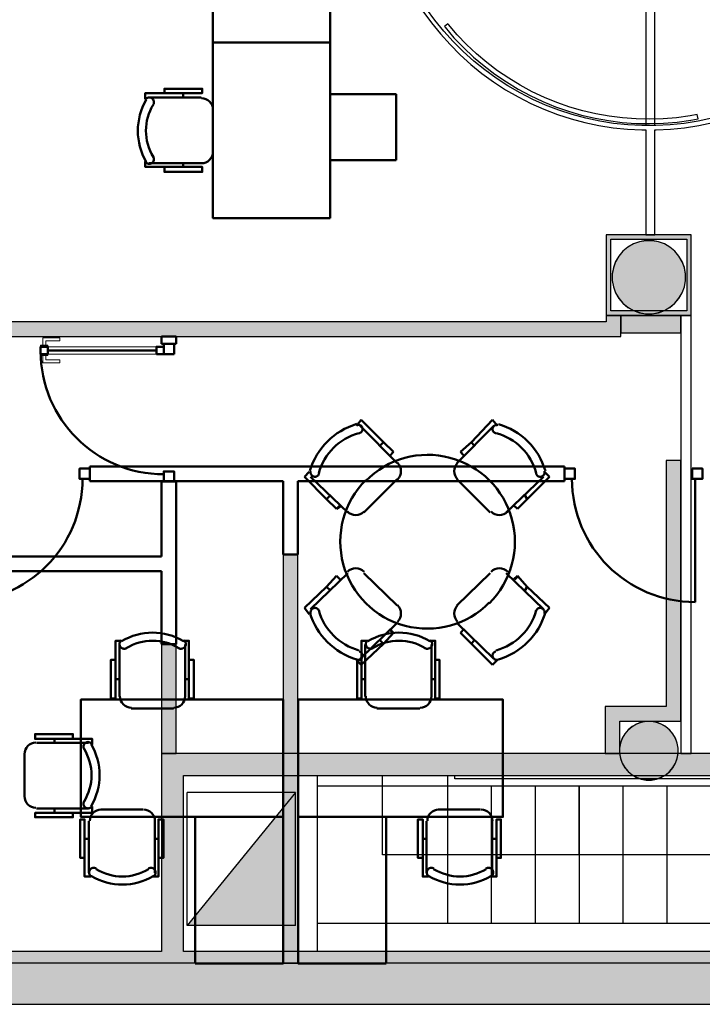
# Model space of a CAD drawing. Header units: metres. Extents: x -1 to 482, y -6 to 64.
# Tile 24 of 33: x 416.7 to 421.36, y 12.84 to 19.56. Entities that reach past the tile are written whole.
import ezdxf

# ---------------------------------------------------------------- set-up
doc = ezdxf.new("R2010")
doc.units = ezdxf.units.M
doc.linetypes.add('CONTINUA', pattern=[0])
for name, color, linetype, lineweight in [('3D P1 MURS EXISTENTS', 7, 'CONTINUA', 25), ('3D P1 MURS NOUS', 7, 'CONTINUA', 25), ('3D P1 PILAR', 7, 'CONTINUA', 25), ('3D PB MURS', 7, 'CONTINUA', 25), ('3D PB MURS NOUS', 7, 'CONTINUA', 25), ('3D PB PILAR', 7, 'CONTINUA', 25), ('P1 MOBLES', 7, 'CONTINUA', 25), ('PB ESCALES 2D', 7, 'CONTINUA', 25), ('PB MOBLES', 7, 'CONTINUA', 25)]:
    doc.layers.add(name, color=color, linetype=linetype, lineweight=lineweight)

# ---------------------------------------------------------------- blocks, each defined once
blk = doc.blocks.new('_CLOSEDFILLED')
at = {"color": 0, "linetype": 'ByBlock', "lineweight": -2}
blk.add_solid([(-1, 0), (0, 0), (-1, 0)], dxfattribs=at)
blk = doc.blocks.new('OBJETO_COMPLEJO_19')
at = {"layer": 'P1 MOBLES', "color": 202, "linetype": 'CONTINUA', "lineweight": 50, "transparency": 33554687}
for p, q in [((419.056, 14.9397), (419.056, 15.2953)), ((419.509, 15.2953), (419.509, 14.9397)), ((419.0306, 15.0583), (419.056, 15.0583)), ((419.5344, 15.0583), (419.509, 15.0583)), ((419.4286, 14.8593), (419.1365, 14.8593)), ((419.5556, 14.1693), (419.8434, 14.1693)), ((419.4751, 13.7375), (419.4751, 14.0889)), ((419.9238, 14.0889), (419.9238, 13.7375)), ((419.4497, 13.9703), (419.4751, 13.9703)), ((419.9535, 13.9703), (419.9238, 13.9703))]:
    blk.add_line(p, q, dxfattribs=at)
for points in [[(419.0306, 15.1895), (419.001, 15.1895), (419.001, 14.927), (419.0306, 14.927), (419.0306, 15.3207), (419.073, 15.3207)], [(419.0743, 15.3238), (419.0694, 15.3197), (419.0655, 15.3149), (419.0627, 15.3095), (419.0609, 15.3037), (419.0603, 15.2977), (419.0608, 15.2916), (419.0625, 15.2857), (419.0655, 15.28), (419.0695, 15.2751), (419.0743, 15.2711), (419.0796, 15.2682), (419.0854, 15.2664), (419.0914, 15.2657), (419.0975, 15.2661), (419.1035, 15.2678), (419.1092, 15.2707)], [(419.4643, 15.2707), (419.47, 15.2678), (419.476, 15.2661), (419.4821, 15.2657), (419.4881, 15.2664), (419.4939, 15.2682), (419.4992, 15.2711), (419.504, 15.2751), (419.508, 15.28), (419.511, 15.2857), (419.5127, 15.2916), (419.5132, 15.2977), (419.5126, 15.3037), (419.5108, 15.3095), (419.508, 15.3149), (419.5041, 15.3197), (419.4992, 15.3238)], [(419.5344, 15.1895), (419.564, 15.1895), (419.564, 14.927), (419.5344, 14.927), (419.5344, 15.3207), (419.4963, 15.3207)], [(419.0603, 14.9418), (419.0619, 14.9261), (419.0664, 14.9114), (419.0736, 14.8981), (419.0832, 14.8865), (419.0948, 14.8769), (419.1081, 14.8697), (419.1228, 14.8651), (419.1386, 14.8635)], [(419.4307, 14.8635), (419.4465, 14.8651), (419.4612, 14.8697), (419.4745, 14.8769), (419.4861, 14.8865), (419.4956, 14.8981), (419.5028, 14.9114), (419.5074, 14.9261), (419.509, 14.9418)], [(419.5589, 14.1697), (419.5432, 14.1681), (419.5285, 14.1635), (419.5152, 14.1563), (419.5036, 14.1467), (419.494, 14.1351), (419.4868, 14.1218), (419.4822, 14.1071), (419.4806, 14.0913)], [(419.9251, 14.0913), (419.9235, 14.1071), (419.919, 14.1218), (419.9117, 14.1351), (419.9022, 14.1467), (419.8906, 14.1563), (419.8773, 14.1635), (419.8626, 14.1681), (419.8468, 14.1697)], [(419.4497, 13.8391), (419.4159, 13.8391), (419.4159, 14.1016), (419.4497, 14.1016), (419.4497, 13.7121), (419.4878, 13.7121)], [(419.9535, 13.8391), (419.9831, 13.8391), (419.9831, 14.1016), (419.9535, 14.1016), (419.9535, 13.7121), (419.9111, 13.7121)], [(419.5253, 13.7667), (419.5196, 13.7696), (419.5136, 13.7713), (419.5075, 13.7717), (419.5015, 13.771), (419.4957, 13.7692), (419.4904, 13.7663), (419.4856, 13.7623), (419.4816, 13.7574), (419.4786, 13.7517), (419.4769, 13.7458), (419.4764, 13.7397), (419.477, 13.7337), (419.4788, 13.7279), (419.4816, 13.7225), (419.4855, 13.7177), (419.4905, 13.7136)], [(419.9153, 13.7136), (419.9202, 13.7177), (419.9241, 13.7225), (419.927, 13.7279), (419.9287, 13.7337), (419.9294, 13.7397), (419.9288, 13.7458), (419.9271, 13.7517), (419.9242, 13.7574), (419.9201, 13.7623), (419.9154, 13.7663), (419.91, 13.7692), (419.9042, 13.771), (419.8982, 13.7717), (419.8921, 13.7713), (419.8862, 13.7696), (419.8805, 13.7667)]]:
    blk.add_lwpolyline(points, dxfattribs=at)
for points in [[(418.5989, 14.1185), (419.9967, 14.1185), (419.9967, 14.9186), (418.5989, 14.9186), (418.5989, 14.1185)], [(419.2, 13.1195), (418.5989, 13.1195), (418.5989, 14.1185), (419.2, 14.1185), (419.2, 13.1195)]]:
    blk.add_lwpolyline(points, close=True, dxfattribs=at)
for centre, radius, start, end in [((419.2868, 14.9591), 0.4167, 59.57412, 120.44483), ((419.2868, 14.9802), 0.3405, 58.25817, 121.76464), ((419.7028, 14.0741), 0.4167, 239.57365, 300.44552), ((419.7028, 14.053), 0.3405, 238.25814, 301.76508)]:
    blk.add_arc(centre, radius, start, end, dxfattribs=at)

msp = doc.modelspace()

# ---------------------------------------------------------------- hatches: boundary and pattern name
at = {"layer": '3D P1 MURS EXISTENTS', "linetype": 'CONTINUA', "lineweight": 18, "true_color": 0xa0a0a0, "transparency": 33554687}
msp.add_hatch(color=253, dxfattribs=at).paths.add_polyline_path([(398.2417, 12.8406), (423.6575, 12.8406), (423.7155, 13.1206), (398.2972, 13.1206)])
at = {"layer": '3D P1 MURS NOUS', "linetype": 'CONTINUA', "lineweight": 18, "true_color": 0x006e00, "transparency": 33554687}
msp.add_hatch(color=96, dxfattribs=at).paths.add_polyline_path([(418.4973, 15.9095), (418.4973, 13.1206), (418.5973, 13.1206), (418.5973, 15.9095)])
at = {"layer": '3D P1 PILAR', "linetype": 'CONTINUA', "lineweight": 18, "transparency": 33554687}
for points in [[(421.0138, 18.0491), (420.9701, 18.0491), (420.9271, 18.0416), (420.8861, 18.0266), (420.8482, 18.0048), (420.8148, 17.9767), (420.7867, 17.9432), (420.7648, 17.9054), (420.7499, 17.8643), (420.7423, 17.8213), (420.7423, 17.7776), (420.7499, 17.7346), (420.7648, 17.6935), (420.7867, 17.6557), (420.8148, 17.6222), (420.8482, 17.5942), (420.8861, 17.5723), (420.9271, 17.5574), (420.9701, 17.5498), (421.0138, 17.5498), (421.0569, 17.5574), (421.0979, 17.5723), (421.1357, 17.5942), (421.1692, 17.6222), (421.1973, 17.6557), (421.2191, 17.6935), (421.2341, 17.7346), (421.2417, 17.7776), (421.2417, 17.8213), (421.2341, 17.8643), (421.2191, 17.9054), (421.1973, 17.9432), (421.1692, 17.9767), (421.1357, 18.0048), (421.0979, 18.0266), (421.0569, 18.0416)], [(421.0095, 14.7692), (420.9745, 14.7692), (420.9401, 14.7631), (420.9072, 14.7512), (420.877, 14.7337), (420.8502, 14.7112), (420.8277, 14.6845), (420.8103, 14.6542), (420.7983, 14.6214), (420.7922, 14.5869), (420.7922, 14.552), (420.7983, 14.5176), (420.8103, 14.4847), (420.8277, 14.4545), (420.8502, 14.4277), (420.877, 14.4052), (420.9072, 14.3877), (420.9401, 14.3758), (420.9745, 14.3697), (421.0095, 14.3697), (421.0439, 14.3758), (421.0767, 14.3877), (421.107, 14.4052), (421.1338, 14.4277), (421.1562, 14.4545), (421.1737, 14.4847), (421.1857, 14.5176), (421.1917, 14.552), (421.1917, 14.5869), (421.1857, 14.6214), (421.1737, 14.6542), (421.1562, 14.6845), (421.1338, 14.7112), (421.107, 14.7337), (421.0767, 14.7512), (421.0439, 14.7631)]]:
    msp.add_hatch(color=9, dxfattribs=at).paths.add_polyline_path(points)
at = {"layer": '3D PB MURS', "linetype": 'CONTINUA', "lineweight": 18, "true_color": 0xababab, "transparency": 33554687}
for points in [[(420.7016, 18.0897), (420.7016, 17.5397), (420.7316, 17.5397), (420.7316, 18.0897)], [(420.9716, 18.0897), (420.7316, 18.0897), (420.7316, 18.0597), (421.251, 18.0597), (421.251, 18.0897), (421.0316, 18.0897), (421.0316, 18.0897), (420.9716, 18.0897)], [(421.281, 17.5397), (421.281, 18.0897), (421.251, 18.0897), (421.251, 17.5697), (421.2514, 17.5697), (421.2514, 17.5397)], [(420.7316, 17.5397), (421.2514, 17.5397), (421.2514, 17.5697), (420.7316, 17.5697)]]:
    msp.add_hatch(color=253, dxfattribs=at).paths.add_polyline_path(points)
at = {"layer": '3D PB MURS', "linetype": 'CONTINUA', "lineweight": 18, "true_color": 0xa0a0a0, "transparency": 33554687}
for points in [[(417.8171, 13.2006), (417.8171, 14.5505), (417.6671, 14.5505), (417.6671, 13.2006)], [(417.8171, 14.4006), (422.7116, 14.4006), (422.7116, 14.5506), (417.8171, 14.5506)], [(400.7564, 12.8406), (423.6575, 12.8406), (423.7321, 13.2006), (400.7564, 13.2006)]]:
    msp.add_hatch(color=253, dxfattribs=at).paths.add_polyline_path(points)
at = {"layer": '3D PB MURS NOUS', "linetype": 'CONTINUA', "lineweight": 18, "true_color": 0xff3838, "transparency": 33554687}
for points in [[(420.8016, 17.3957), (420.8016, 17.5397), (420.7016, 17.5397), (420.7016, 17.3957)], [(420.7016, 17.4957), (412.2784, 17.4957), (412.2784, 17.3957), (420.7016, 17.3957)]]:
    msp.add_hatch(color=20, dxfattribs=at).paths.add_polyline_path(points)
at = {"layer": '3D PB MURS NOUS', "linetype": 'CONTINUA', "lineweight": 18, "transparency": 33554687}
for points in [[(421.211, 17.5397), (420.8016, 17.5397), (420.8016, 17.4197), (421.211, 17.4197)], [(421.211, 14.8708), (421.211, 16.5508), (421.111, 16.5508), (421.111, 14.8708)], [(421.211, 14.8708), (420.6936, 14.8708), (420.6936, 14.7708), (421.211, 14.7708)], [(420.7936, 14.5506), (420.7936, 14.7708), (420.6936, 14.7708), (420.6936, 14.5506)]]:
    msp.add_hatch(color=40, dxfattribs=at).paths.add_polyline_path(points)
at = {"layer": '3D PB MURS NOUS', "linetype": 'CONTINUA', "lineweight": 18, "true_color": 0x006e00, "transparency": 33554687}
msp.add_hatch(color=96, dxfattribs=at).paths.add_polyline_path([(417.7671, 14.5505), (417.7673, 15.2964), (417.6673, 15.2963), (417.6671, 14.5505)])
at = {"layer": '3D PB PILAR', "linetype": 'CONTINUA', "lineweight": 18, "transparency": 33554687}
for points in [[(421.0136, 18.05), (420.9699, 18.05), (420.9269, 18.0424), (420.8859, 18.0274), (420.848, 18.0056), (420.8146, 17.9775), (420.7865, 17.944), (420.7646, 17.9062), (420.7497, 17.8652), (420.7421, 17.8221), (420.7421, 17.7784), (420.7497, 17.7354), (420.7646, 17.6944), (420.7865, 17.6565), (420.8146, 17.6231), (420.848, 17.595), (420.8859, 17.5731), (420.9269, 17.5582), (420.9699, 17.5506), (421.0136, 17.5506), (421.0566, 17.5582), (421.0977, 17.5731), (421.1355, 17.595), (421.169, 17.6231), (421.1971, 17.6565), (421.2189, 17.6944), (421.2339, 17.7354), (421.2415, 17.7784), (421.2415, 17.8221), (421.2339, 17.8652), (421.2189, 17.9062), (421.1971, 17.944), (421.169, 17.9775), (421.1355, 18.0056), (421.0977, 18.0274), (421.0566, 18.0424)], [(421.0093, 14.7704), (420.9743, 14.7704), (420.9399, 14.7643), (420.907, 14.7523), (420.8768, 14.7349), (420.85, 14.7124), (420.8275, 14.6856), (420.8101, 14.6553), (420.7981, 14.6225), (420.792, 14.5881), (420.792, 14.5531), (420.7981, 14.5187), (420.8101, 14.4859), (420.8275, 14.4556), (420.85, 14.4288), (420.8768, 14.4064), (420.907, 14.3889), (420.9399, 14.3769), (420.9743, 14.3709), (421.0093, 14.3709), (421.0437, 14.3769), (421.0765, 14.3889), (421.1068, 14.4064), (421.1336, 14.4288), (421.156, 14.4556), (421.1735, 14.4859), (421.1855, 14.5187), (421.1915, 14.5531), (421.1915, 14.5881), (421.1855, 14.6225), (421.1735, 14.6553), (421.156, 14.6856), (421.1336, 14.7124), (421.1068, 14.7349), (421.0765, 14.7523), (421.0437, 14.7643)]]:
    msp.add_hatch(color=9, dxfattribs=at).paths.add_polyline_path(points)
at = {"layer": 'PB ESCALES 2D', "linetype": 'CONTINUA', "lineweight": 13, "transparency": 33554687}
msp.add_hatch(color=9, dxfattribs=at).paths.add_polyline_path([(418.5806, 13.3786), (418.5806, 14.2855), (417.8417, 13.3786)])

# ---------------------------------------------------------------- linework, layer by layer
at = {"layer": '3D P1 MURS EXISTENTS', "color": 7, "linetype": 'CONTINUA', "lineweight": 25, "transparency": 33554687}
for p, q in [((423.7155, 13.1206), (398.2972, 13.1206)), ((398.2417, 12.8406), (423.6575, 12.8406))]:
    msp.add_line(p, q, dxfattribs=at)
at = {"layer": '3D P1 MURS NOUS', "color": 4, "linetype": 'CONTINUA', "lineweight": 50, "transparency": 33554687}
for p, q in [((417.1781, 16.4095), (417.1781, 16.5095)), ((420.417, 16.5095), (417.1781, 16.5095)), ((420.417, 16.5095), (420.417, 16.4095)), ((417.1781, 16.4095), (418.4973, 16.4095)), ((418.4973, 16.4095), (418.4973, 15.9095)), ((418.5973, 16.4095), (420.417, 16.4095)), ((418.5973, 15.9095), (418.5973, 16.4095)), ((421.307, 16.4245), (421.307, 15.5845)), ((418.4973, 15.9095), (418.5973, 15.9095))]:
    msp.add_line(p, q, dxfattribs=at)
at = {"layer": '3D P1 MURS NOUS', "color": 7, "linetype": 'CONTINUA', "lineweight": 25, "transparency": 33554687}
for p, q in [((418.4973, 15.9095), (418.4973, 13.1206)), ((418.5973, 15.9095), (418.4973, 15.9095)), ((418.5973, 13.1206), (418.5973, 15.9095)), ((418.4973, 13.1206), (418.5973, 13.1206))]:
    msp.add_line(p, q, dxfattribs=at)
at = {"layer": '3D P1 MURS NOUS', "color": 4, "linetype": 'CONTINUA', "lineweight": 50, "transparency": 33554687}
for points in [[(417.1781, 16.4945), (417.1081, 16.4945), (417.1081, 16.4245), (417.1781, 16.4245), (417.1781, 16.4945)], [(420.417, 16.4945), (420.487, 16.4945), (420.487, 16.4245), (420.417, 16.4245), (420.417, 16.4945)], [(421.287, 16.4945), (421.357, 16.4945), (421.357, 16.4245), (421.287, 16.4245), (421.287, 16.4945)]]:
    msp.add_lwpolyline(points, close=True, dxfattribs=at)
for centre, start, end in [((416.2881, 16.4245), 270, 0), ((421.307, 16.4245), 180, 270)]:
    msp.add_arc(centre, 0.84, start, end, dxfattribs=at)
at = {"layer": '3D P1 PILAR', "color": 7, "linetype": 'CONTINUA', "lineweight": 25, "transparency": 33554687}
for p, q in [((420.8482, 18.0048), (420.8148, 17.9767)), ((420.8861, 18.0266), (420.8482, 18.0048)), ((420.9271, 18.0416), (420.8861, 18.0266)), ((420.9701, 18.0491), (420.9271, 18.0416)), ((421.0138, 18.0491), (420.9701, 18.0491)), ((421.0569, 18.0416), (421.0138, 18.0491)), ((421.0979, 18.0266), (421.0569, 18.0416)), ((421.1357, 18.0048), (421.0979, 18.0266)), ((421.1692, 17.9767), (421.1357, 18.0048)), ((420.7867, 17.9432), (420.7648, 17.9054)), ((420.8148, 17.9767), (420.7867, 17.9432)), ((421.1973, 17.9432), (421.1692, 17.9767)), ((421.2191, 17.9054), (421.1973, 17.9432)), ((420.7499, 17.8643), (420.7423, 17.8213)), ((420.7648, 17.9054), (420.7499, 17.8643)), ((421.2341, 17.8643), (421.2191, 17.9054)), ((421.2417, 17.8213), (421.2341, 17.8643)), ((420.7423, 17.8213), (420.7423, 17.7776)), ((421.2417, 17.7776), (421.2417, 17.8213)), ((420.7423, 17.7776), (420.7499, 17.7346)), ((420.7499, 17.7346), (420.7648, 17.6935)), ((421.2191, 17.6935), (421.2341, 17.7346)), ((421.2341, 17.7346), (421.2417, 17.7776)), ((420.7648, 17.6935), (420.7867, 17.6557)), ((421.1973, 17.6557), (421.2191, 17.6935)), ((420.7867, 17.6557), (420.8148, 17.6222)), ((420.8148, 17.6222), (420.8482, 17.5942)), ((421.1357, 17.5942), (421.1692, 17.6222)), ((421.1692, 17.6222), (421.1973, 17.6557)), ((420.8482, 17.5942), (420.8861, 17.5723)), ((420.8861, 17.5723), (420.9271, 17.5574)), ((420.9271, 17.5574), (420.9701, 17.5498)), ((420.9701, 17.5498), (421.0138, 17.5498)), ((421.0138, 17.5498), (421.0569, 17.5574)), ((421.0569, 17.5574), (421.0979, 17.5723)), ((421.0979, 17.5723), (421.1357, 17.5942)), ((420.8502, 14.7112), (420.8277, 14.6845)), ((420.877, 14.7337), (420.8502, 14.7112)), ((420.9072, 14.7512), (420.877, 14.7337)), ((420.9401, 14.7631), (420.9072, 14.7512)), ((420.9745, 14.7692), (420.9401, 14.7631)), ((421.0095, 14.7692), (420.9745, 14.7692)), ((421.0439, 14.7631), (421.0095, 14.7692)), ((421.0767, 14.7512), (421.0439, 14.7631)), ((421.107, 14.7337), (421.0767, 14.7512)), ((421.1338, 14.7112), (421.107, 14.7337)), ((421.1562, 14.6845), (421.1338, 14.7112)), ((420.8103, 14.6542), (420.7983, 14.6214)), ((420.8277, 14.6845), (420.8103, 14.6542)), ((421.1737, 14.6542), (421.1562, 14.6845)), ((421.1857, 14.6214), (421.1737, 14.6542)), ((420.7983, 14.6214), (420.7922, 14.5869)), ((420.7922, 14.5869), (420.7922, 14.552)), ((421.1917, 14.5869), (421.1857, 14.6214)), ((421.1917, 14.552), (421.1917, 14.5869)), ((420.7922, 14.552), (420.7983, 14.5176)), ((420.7983, 14.5176), (420.8103, 14.4847)), ((421.1737, 14.4847), (421.1857, 14.5176)), ((421.1857, 14.5176), (421.1917, 14.552)), ((420.8103, 14.4847), (420.8277, 14.4545)), ((420.8277, 14.4545), (420.8502, 14.4277)), ((421.1338, 14.4277), (421.1562, 14.4545)), ((421.1562, 14.4545), (421.1737, 14.4847)), ((420.8502, 14.4277), (420.877, 14.4052)), ((420.877, 14.4052), (420.9072, 14.3877)), ((420.9072, 14.3877), (420.9401, 14.3758)), ((420.9401, 14.3758), (420.9745, 14.3697)), ((421.0095, 14.3697), (421.0439, 14.3758)), ((421.0439, 14.3758), (421.0767, 14.3877)), ((421.0767, 14.3877), (421.107, 14.4052)), ((421.107, 14.4052), (421.1338, 14.4277)), ((420.9745, 14.3697), (421.0095, 14.3697))]:
    msp.add_line(p, q, dxfattribs=at)
at = {"layer": '3D PB MURS', "color": 7, "linetype": 'CONTINUA', "lineweight": 25, "transparency": 33554687}
for p, q in [((420.9716, 22.4978), (420.9716, 18.8341)), ((421.0316, 18.8341), (421.0316, 22.4978)), ((419.4506, 19.6144), (419.5082, 19.5352)), ((419.532, 19.5534), (419.4754, 19.6314)), ((419.5926, 19.4786), (419.532, 19.5534)), ((419.5082, 19.5352), (419.5698, 19.4591)), ((419.6571, 19.407), (419.5926, 19.4786)), ((419.6206, 19.5283), (419.5973, 19.5094)), ((419.5973, 19.5094), (419.6011, 19.5045)), ((419.6011, 19.5045), (419.6624, 19.4335)), ((419.6243, 19.5235), (419.6206, 19.5283)), ((419.6846, 19.4537), (419.6243, 19.5235)), ((419.5698, 19.4591), (419.6353, 19.3863)), ((419.6624, 19.4335), (419.7274, 19.3657)), ((419.7485, 19.3871), (419.6846, 19.4537)), ((419.6353, 19.3863), (419.7046, 19.3171)), ((419.7252, 19.3388), (419.6571, 19.407)), ((419.7274, 19.3657), (419.7957, 19.3015)), ((419.8157, 19.3239), (419.7485, 19.3871)), ((419.7046, 19.3171), (419.7773, 19.2515)), ((419.7968, 19.2744), (419.7252, 19.3388)), ((419.7957, 19.3015), (419.8674, 19.241)), ((419.8862, 19.2644), (419.8157, 19.3239)), ((419.7773, 19.2515), (419.8534, 19.1899)), ((419.8717, 19.2137), (419.7968, 19.2744)), ((419.8674, 19.241), (419.9421, 19.1842)), ((419.9496, 19.1571), (419.8717, 19.2137)), ((419.9596, 19.2086), (419.8862, 19.2644)), ((420.0359, 19.1567), (419.9596, 19.2086)), ((419.8534, 19.1899), (419.9326, 19.1324)), ((419.9421, 19.1842), (420.0197, 19.1315)), ((420.0304, 19.1046), (419.9496, 19.1571)), ((420.1149, 19.109), (420.0359, 19.1567)), ((419.9326, 19.1324), (420.0147, 19.079)), ((420.0147, 19.079), (420.0995, 19.0301)), ((420.0197, 19.1315), (420.1, 19.0829)), ((420.1139, 19.0565), (420.0304, 19.1046)), ((420.1, 19.0829), (420.1827, 19.0386)), ((420.1961, 19.0654), (420.1149, 19.109)), ((420.0995, 19.0301), (420.1868, 18.9856)), ((420.1997, 19.0127), (420.1139, 19.0565)), ((420.1827, 19.0386), (420.2676, 18.9986)), ((420.2796, 19.0261), (420.1961, 19.0654)), ((420.2877, 18.9735), (420.1997, 19.0127)), ((420.365, 18.9912), (420.2796, 19.0261)), ((420.1868, 18.9856), (420.2762, 18.9458)), ((420.2676, 18.9986), (420.3544, 18.9632)), ((420.2762, 18.9458), (420.3676, 18.9107)), ((420.3777, 18.939), (420.2877, 18.9735)), ((420.3544, 18.9632), (420.443, 18.9323)), ((420.4521, 18.9609), (420.365, 18.9912)), ((420.4693, 18.9092), (420.3777, 18.939)), ((420.5407, 18.9351), (420.4521, 18.9609)), ((420.3676, 18.9107), (420.4608, 18.8805)), ((420.443, 18.9323), (420.5331, 18.9061)), ((420.4608, 18.8805), (420.5553, 18.8551)), ((420.5623, 18.8843), (420.4693, 18.9092)), ((420.5331, 18.9061), (420.6245, 18.8847)), ((420.6305, 18.9141), (420.5407, 18.9351)), ((420.6566, 18.8643), (420.5623, 18.8843)), ((420.6245, 18.8847), (420.7168, 18.8681)), ((420.7213, 18.8977), (420.6305, 18.9141)), ((420.8129, 18.8862), (420.7213, 18.8977)), ((420.9049, 18.8794), (420.8129, 18.8862)), ((420.9971, 18.8775), (420.9049, 18.8794)), ((421.0893, 18.8804), (420.9971, 18.8775)), ((421.1812, 18.8881), (421.0893, 18.8804)), ((421.2726, 18.9006), (421.1812, 18.8881)), ((421.322, 18.91), (421.2726, 18.9006)), ((421.2775, 18.871), (421.3277, 18.8806)), ((421.3277, 18.8806), (421.322, 18.91)), ((421.4215, 18.8843), (421.3273, 18.8643)), ((420.5553, 18.8551), (420.6511, 18.8348)), ((420.6511, 18.8348), (420.7478, 18.8195)), ((420.7517, 18.8492), (420.6566, 18.8643)), ((420.7168, 18.8681), (420.8099, 18.8563)), ((420.7478, 18.8195), (420.8452, 18.8092)), ((420.8475, 18.8391), (420.7517, 18.8492)), ((420.8099, 18.8563), (420.9034, 18.8494)), ((420.8452, 18.8092), (420.943, 18.8041)), ((420.9438, 18.8341), (420.8475, 18.8391)), ((420.9034, 18.8494), (420.9972, 18.8475)), ((421.0401, 18.8341), (420.9438, 18.8341)), ((420.9972, 18.8475), (421.091, 18.8504)), ((421.1363, 18.8391), (421.0401, 18.8341)), ((421.0409, 18.8041), (421.1387, 18.8092)), ((421.091, 18.8504), (421.1845, 18.8583)), ((421.2321, 18.8492), (421.1363, 18.8391)), ((421.1387, 18.8092), (421.236, 18.8195)), ((421.1845, 18.8583), (421.2775, 18.871)), ((421.3273, 18.8643), (421.2321, 18.8492)), ((421.236, 18.8195), (421.3327, 18.8348)), ((421.3327, 18.8348), (421.4285, 18.8551)), ((420.943, 18.8041), (420.9716, 18.8041)), ((420.9716, 18.8041), (420.9716, 18.0897)), ((421.0316, 18.0897), (421.0316, 18.8041)), ((421.0316, 18.8041), (421.0409, 18.8041)), ((420.7016, 18.0897), (420.7016, 17.5397)), ((420.7316, 18.0897), (420.7016, 18.0897)), ((420.9716, 18.0897), (420.7316, 18.0897)), ((420.9716, 18.0897), (420.9716, 18.0897)), ((420.9716, 18.0897), (421.0316, 18.0897)), ((421.0316, 18.0897), (420.9716, 18.0897)), ((420.9716, 18.0897), (420.9716, 18.0897)), ((421.0316, 18.0897), (421.0316, 18.0897)), ((421.251, 18.0897), (421.0316, 18.0897)), ((421.0316, 18.0897), (421.0316, 18.0897)), ((421.281, 18.0897), (421.251, 18.0897)), ((421.281, 17.5397), (421.281, 18.0897)), ((420.7316, 18.0597), (421.251, 18.0597)), ((420.7316, 17.5697), (420.7316, 18.0597)), ((421.251, 18.0597), (421.251, 17.5697)), ((420.7016, 17.5397), (420.7316, 17.5397)), ((421.251, 17.5697), (420.7316, 17.5697)), ((420.7316, 17.5397), (421.211, 17.5397)), ((421.2514, 17.5397), (421.211, 17.5397)), ((421.211, 17.5397), (421.211, 14.5506)), ((421.211, 17.5397), (421.2514, 17.5397)), ((421.2514, 17.5397), (421.281, 17.5397)), ((421.281, 17.5397), (421.2514, 17.5397)), ((421.281, 14.5506), (421.281, 17.5397)), ((417.8171, 14.5505), (417.6671, 14.5505)), ((417.6671, 14.5505), (417.6671, 13.2006)), ((421.211, 14.5506), (417.8171, 14.5506)), ((417.8171, 14.5506), (417.8171, 14.5505)), ((421.281, 14.5506), (421.211, 14.5506)), ((421.211, 14.5506), (421.281, 14.5506)), ((422.7116, 14.5506), (421.281, 14.5506)), ((417.8171, 13.2006), (417.8171, 14.4006)), ((417.8171, 14.4006), (422.7116, 14.4006)), ((417.6671, 13.2006), (411.2064, 13.2006)), ((423.7321, 13.2006), (417.8171, 13.2006)), ((400.9274, 12.8406), (423.6575, 12.8406))]:
    msp.add_line(p, q, dxfattribs=at)
at = {"layer": '3D PB MURS NOUS', "color": 7, "linetype": 'CONTINUA', "lineweight": 25, "transparency": 33554687}
for p, q in [((420.8016, 17.5397), (420.7016, 17.5397)), ((420.7016, 17.5397), (420.7016, 17.4957)), ((421.211, 17.5397), (420.8016, 17.5397)), ((420.8016, 17.5397), (420.8016, 17.4197)), ((420.8016, 17.4197), (420.8016, 17.5397)), ((421.211, 17.4197), (421.211, 17.5397)), ((420.7016, 17.4957), (412.8042, 17.4957)), ((412.2784, 17.3957), (417.6677, 17.3957)), ((417.6677, 17.3957), (417.7677, 17.3957)), ((417.7677, 17.3957), (420.7016, 17.3957)), ((420.7016, 17.3957), (420.8016, 17.3957)), ((420.8016, 17.4197), (421.211, 17.4197)), ((420.8016, 17.3957), (420.8016, 17.4197)), ((421.211, 16.5508), (421.111, 16.5508)), ((421.111, 16.5508), (421.111, 14.8708)), ((421.211, 14.8708), (421.211, 16.5508)), ((417.6673, 15.2963), (417.6671, 14.5505)), ((417.7673, 15.2964), (417.6673, 15.2963)), ((417.7671, 14.5505), (417.7673, 15.2964)), ((421.111, 14.8708), (420.6936, 14.8708)), ((420.6936, 14.8708), (420.6936, 14.7708)), ((421.211, 14.7708), (421.211, 14.8708)), ((420.6936, 14.7708), (420.6936, 14.5506)), ((420.7936, 14.5506), (420.7936, 14.7708)), ((420.7936, 14.7708), (421.211, 14.7708)), ((417.6671, 14.5505), (417.7671, 14.5505)), ((420.6936, 14.5506), (420.7936, 14.5506))]:
    msp.add_line(p, q, dxfattribs=at)
at = {"layer": '3D PB MURS NOUS', "color": 4, "linetype": 'CONTINUA', "lineweight": 50, "transparency": 33554687}
for p, q in [((417.6677, 17.3957), (417.6676, 17.3457)), ((417.7677, 17.3957), (417.6677, 17.3957)), ((417.7676, 17.3457), (417.7677, 17.3957)), ((417.7676, 17.3457), (417.6676, 17.3457)), ((416.8926, 17.3009), (417.6326, 17.3008)), ((417.6675, 16.4057), (417.6674, 15.8957)), ((417.6675, 16.4057), (417.7675, 16.4057)), ((417.7673, 15.2964), (417.7675, 16.4057)), ((417.6674, 15.8957), (415.5655, 15.8957)), ((415.5655, 15.7957), (417.6674, 15.7957)), ((417.6674, 15.7957), (417.6673, 15.2963)), ((417.6673, 15.2963), (417.7673, 15.2964))]:
    msp.add_line(p, q, dxfattribs=at)
at = {"layer": '3D PB MURS NOUS', "color": 40, "linetype": 'CONTINUA', "lineweight": 18, "transparency": 33554687}
for points in [[(416.8426, 17.3259), (416.8926, 17.3259), (416.8926, 17.3359), (416.8426, 17.3359), (416.8426, 17.3259)], [(416.8576, 17.3359), (416.8776, 17.3359), (416.8777, 17.3659), (416.9727, 17.3659), (416.9727, 17.3859), (416.8577, 17.3859), (416.8576, 17.3359)], [(416.8426, 17.2659), (416.8926, 17.2659), (416.8926, 17.2759), (416.8426, 17.2759), (416.8426, 17.2659)], [(416.8576, 17.2659), (416.8776, 17.2659), (416.8776, 17.2359), (416.9726, 17.2359), (416.9726, 17.2159), (416.8576, 17.2159), (416.8576, 17.2659)], [(416.8926, 17.2759), (417.6326, 17.2758), (417.6326, 17.3258), (416.8926, 17.3259), (416.8926, 17.2759)]]:
    msp.add_lwpolyline(points, close=True, dxfattribs=at)
at = {"layer": '3D PB MURS NOUS', "color": 4, "linetype": 'CONTINUA', "lineweight": 50, "transparency": 33554687}
for points in [[(417.7526, 17.2757), (417.7526, 17.3457), (417.6826, 17.3457), (417.6826, 17.2757), (417.7526, 17.2757)], [(416.8426, 17.2959), (416.8426, 17.2759), (416.8926, 17.2759), (416.8926, 17.3259), (416.8426, 17.3259), (416.8426, 17.2959)], [(417.6326, 17.2758), (417.6826, 17.2757), (417.6826, 17.2957), (417.6826, 17.3257), (417.6326, 17.3258), (417.6326, 17.2758)], [(417.7525, 16.4057), (417.7525, 16.4757), (417.6825, 16.4757), (417.6825, 16.4057), (417.7525, 16.4057)]]:
    msp.add_lwpolyline(points, close=True, dxfattribs=at)
msp.add_arc((417.6826, 17.2957), 0.84, 179.98915, 269.98915, dxfattribs=at)
at = {"layer": '3D PB PILAR', "color": 7, "linetype": 'CONTINUA', "lineweight": 25, "transparency": 33554687}
for p, q in [((420.848, 18.0056), (420.8146, 17.9775)), ((420.8859, 18.0274), (420.848, 18.0056)), ((420.9269, 18.0424), (420.8859, 18.0274)), ((420.9699, 18.05), (420.9269, 18.0424)), ((421.0136, 18.05), (420.9699, 18.05)), ((421.0566, 18.0424), (421.0136, 18.05)), ((421.0977, 18.0274), (421.0566, 18.0424)), ((421.1355, 18.0056), (421.0977, 18.0274)), ((421.169, 17.9775), (421.1355, 18.0056)), ((420.7865, 17.944), (420.7646, 17.9062)), ((420.8146, 17.9775), (420.7865, 17.944)), ((421.1971, 17.944), (421.169, 17.9775)), ((421.2189, 17.9062), (421.1971, 17.944)), ((420.7497, 17.8652), (420.7421, 17.8221)), ((420.7646, 17.9062), (420.7497, 17.8652)), ((421.2339, 17.8652), (421.2189, 17.9062)), ((421.2415, 17.8221), (421.2339, 17.8652)), ((420.7421, 17.8221), (420.7421, 17.7784)), ((421.2415, 17.7784), (421.2415, 17.8221)), ((420.7421, 17.7784), (420.7497, 17.7354)), ((420.7497, 17.7354), (420.7646, 17.6944)), ((421.2189, 17.6944), (421.2339, 17.7354)), ((421.2339, 17.7354), (421.2415, 17.7784)), ((420.7646, 17.6944), (420.7865, 17.6565)), ((421.1971, 17.6565), (421.2189, 17.6944)), ((420.7865, 17.6565), (420.8146, 17.6231)), ((420.8146, 17.6231), (420.848, 17.595)), ((421.1355, 17.595), (421.169, 17.6231)), ((421.169, 17.6231), (421.1971, 17.6565)), ((420.848, 17.595), (420.8859, 17.5731)), ((420.8859, 17.5731), (420.9269, 17.5582)), ((420.9269, 17.5582), (420.9699, 17.5506)), ((420.9699, 17.5506), (421.0136, 17.5506)), ((421.0136, 17.5506), (421.0566, 17.5582)), ((421.0566, 17.5582), (421.0977, 17.5731)), ((421.0977, 17.5731), (421.1355, 17.595)), ((420.85, 14.7124), (420.8275, 14.6856)), ((420.8768, 14.7349), (420.85, 14.7124)), ((420.907, 14.7523), (420.8768, 14.7349)), ((420.9399, 14.7643), (420.907, 14.7523)), ((420.9743, 14.7704), (420.9399, 14.7643)), ((421.0093, 14.7704), (420.9743, 14.7704)), ((421.0437, 14.7643), (421.0093, 14.7704)), ((421.0765, 14.7523), (421.0437, 14.7643)), ((421.1068, 14.7349), (421.0765, 14.7523)), ((421.1336, 14.7124), (421.1068, 14.7349)), ((421.156, 14.6856), (421.1336, 14.7124)), ((420.8101, 14.6553), (420.7981, 14.6225)), ((420.8275, 14.6856), (420.8101, 14.6553)), ((421.1735, 14.6553), (421.156, 14.6856)), ((421.1855, 14.6225), (421.1735, 14.6553)), ((420.7981, 14.6225), (420.792, 14.5881)), ((420.792, 14.5881), (420.792, 14.5531)), ((421.1915, 14.5881), (421.1855, 14.6225)), ((421.1915, 14.5531), (421.1915, 14.5881)), ((420.792, 14.5531), (420.7981, 14.5187)), ((420.7981, 14.5187), (420.8101, 14.4859)), ((421.1735, 14.4859), (421.1855, 14.5187)), ((421.1855, 14.5187), (421.1915, 14.5531)), ((420.8101, 14.4859), (420.8275, 14.4556)), ((420.8275, 14.4556), (420.85, 14.4288)), ((421.1336, 14.4288), (421.156, 14.4556)), ((421.156, 14.4556), (421.1735, 14.4859)), ((420.85, 14.4288), (420.8768, 14.4064)), ((420.8768, 14.4064), (420.907, 14.3889)), ((420.907, 14.3889), (420.9399, 14.3769)), ((420.9399, 14.3769), (420.9743, 14.3709)), ((421.0093, 14.3709), (421.0437, 14.3769)), ((421.0437, 14.3769), (421.0765, 14.3889)), ((421.0765, 14.3889), (421.1068, 14.4064)), ((421.1068, 14.4064), (421.1336, 14.4288)), ((420.9743, 14.3709), (421.0093, 14.3709))]:
    msp.add_line(p, q, dxfattribs=at)
at = {"layer": 'P1 MOBLES', "color": 202, "linetype": 'CONTINUA', "lineweight": 50, "transparency": 33554687}
for p, q in [((417.9369, 19.0262), (417.5813, 19.0262)), ((417.8141, 19.0558), (417.8141, 19.0262)), ((418.0173, 18.6579), (418.0173, 18.9457)), ((417.5813, 18.5774), (417.9369, 18.5774)), ((417.8141, 18.552), (417.8141, 18.5774)), ((417.3797, 14.9397), (417.3797, 15.2953)), ((417.8284, 15.2953), (417.8284, 14.9397)), ((417.3543, 15.0583), (417.3797, 15.0583)), ((417.8538, 15.0583), (417.8284, 15.0583)), ((417.748, 14.8593), (417.4601, 14.8593)), ((417.5406, 14.1693), (417.2527, 14.1693)), ((417.1723, 14.0889), (417.1723, 13.7375)), ((417.621, 13.7375), (417.621, 14.0889)), ((417.1426, 13.9703), (417.1723, 13.9703)), ((417.6464, 13.9703), (417.621, 13.9703))]:
    msp.add_line(p, q, dxfattribs=at)
for points in [[(418.8174, 19.4003), (418.8174, 20.5972), (418.0173, 20.5972), (418.0173, 19.4003), (418.8174, 19.4003)], [(418.8174, 18.2033), (418.8174, 19.4003), (418.0173, 19.4003), (418.0173, 18.2033), (418.8174, 18.2033)], [(419.2674, 18.5984), (418.8174, 18.5984), (418.8174, 19.0484), (419.2674, 19.0484), (419.2674, 18.5984)], [(418.4973, 14.1185), (417.1168, 14.1185), (417.1168, 14.9186), (418.4973, 14.9186), (418.4973, 14.1185)], [(417.8962, 13.1195), (418.4973, 13.1195), (418.4973, 14.1185), (417.8962, 14.1185), (417.8962, 13.1195)]]:
    msp.add_lwpolyline(points, close=True, dxfattribs=at)
for points in [[(417.6871, 19.0558), (417.6871, 19.0854), (417.9454, 19.0854), (417.9454, 19.0558), (417.5559, 19.0558), (417.5559, 19.0135)], [(417.5577, 19.0114), (417.5618, 19.0163), (417.5666, 19.0202), (417.572, 19.0231), (417.5778, 19.0249), (417.5838, 19.0255), (417.5899, 19.025), (417.5958, 19.0232), (417.6015, 19.0203), (417.6064, 19.0163), (417.6104, 19.0115), (417.6133, 19.0061), (417.6151, 19.0004), (417.6158, 18.9944), (417.6154, 18.9883), (417.6137, 18.9823), (417.6108, 18.9766)], [(417.9397, 19.0213), (417.9555, 19.0197), (417.9702, 19.0151), (417.9835, 19.0079), (417.995, 18.9983), (418.0046, 18.9867), (418.0118, 18.9734), (418.0164, 18.9587), (418.018, 18.9429)], [(417.6108, 18.6214), (417.6137, 18.6157), (417.6154, 18.6097), (417.6158, 18.6037), (417.6151, 18.5977), (417.6133, 18.5919), (417.6104, 18.5865), (417.6064, 18.5817), (417.6015, 18.5777), (417.5958, 18.5748), (417.5899, 18.5731), (417.5838, 18.5725), (417.5778, 18.5732), (417.572, 18.5749), (417.5666, 18.5778), (417.5618, 18.5817), (417.5577, 18.5866)], [(418.018, 18.6551), (418.0164, 18.6393), (418.0118, 18.6246), (418.0046, 18.6113), (417.995, 18.5997), (417.9835, 18.5901), (417.9702, 18.5829), (417.9555, 18.5784), (417.9397, 18.5768)], [(417.6871, 18.552), (417.6871, 18.5182), (417.9454, 18.5182), (417.9454, 18.552), (417.5559, 18.552), (417.5559, 18.5901)], [(417.3543, 15.1895), (417.3204, 15.1895), (417.3204, 14.927), (417.3543, 14.927), (417.3543, 15.3207), (417.3924, 15.3207)], [(417.3938, 15.3238), (417.3889, 15.3197), (417.385, 15.3149), (417.3821, 15.3095), (417.3803, 15.3037), (417.3797, 15.2977), (417.3802, 15.2916), (417.382, 15.2857), (417.3849, 15.28), (417.3889, 15.2751), (417.3937, 15.2711), (417.3991, 15.2682), (417.4048, 15.2664), (417.4108, 15.2657), (417.4169, 15.2661), (417.4229, 15.2678), (417.4286, 15.2707)], [(417.7838, 15.2707), (417.7895, 15.2678), (417.7954, 15.2661), (417.8015, 15.2657), (417.8075, 15.2664), (417.8133, 15.2682), (417.8187, 15.2711), (417.8234, 15.2751), (417.8275, 15.28), (417.8304, 15.2857), (417.8321, 15.2916), (417.8327, 15.2977), (417.832, 15.3037), (417.8303, 15.3095), (417.8274, 15.3149), (417.8235, 15.3197), (417.8186, 15.3238)], [(417.8538, 15.1895), (417.8877, 15.1895), (417.8877, 14.927), (417.8538, 14.927), (417.8538, 15.3207), (417.8157, 15.3207)], [(417.3839, 14.9418), (417.3855, 14.9261), (417.3901, 14.9114), (417.3973, 14.8981), (417.4069, 14.8865), (417.4185, 14.8769), (417.4318, 14.8697), (417.4465, 14.8651), (417.4623, 14.8635)], [(417.7501, 14.8635), (417.7659, 14.8651), (417.7806, 14.8697), (417.7939, 14.8769), (417.8055, 14.8865), (417.815, 14.8981), (417.8223, 14.9114), (417.8268, 14.9261), (417.8284, 14.9418)], [(417.256, 14.1697), (417.2402, 14.1681), (417.2255, 14.1635), (417.2122, 14.1563), (417.2006, 14.1467), (417.1911, 14.1351), (417.1838, 14.1218), (417.1793, 14.1071), (417.1777, 14.0913)], [(417.6222, 14.0913), (417.6206, 14.1071), (417.616, 14.1218), (417.6088, 14.1351), (417.5992, 14.1467), (417.5877, 14.1563), (417.5743, 14.1635), (417.5596, 14.1681), (417.5439, 14.1697)], [(417.1426, 13.8391), (417.113, 13.8391), (417.113, 14.1016), (417.1426, 14.1016), (417.1426, 13.7121), (417.185, 13.7121)], [(417.6464, 13.8391), (417.6803, 13.8391), (417.6803, 14.1016), (417.6464, 14.1016), (417.6464, 13.7121), (417.6083, 13.7121)], [(417.2223, 13.7667), (417.2166, 13.7696), (417.2107, 13.7713), (417.2046, 13.7717), (417.1986, 13.771), (417.1928, 13.7692), (417.1874, 13.7663), (417.1827, 13.7623), (417.1786, 13.7574), (417.1757, 13.7517), (417.174, 13.7458), (417.1734, 13.7397), (417.1741, 13.7337), (417.1758, 13.7279), (417.1787, 13.7225), (417.1826, 13.7177), (417.1875, 13.7136)], [(417.6123, 13.7136), (417.6173, 13.7177), (417.6212, 13.7225), (417.624, 13.7279), (417.6258, 13.7337), (417.6264, 13.7397), (417.6259, 13.7458), (417.6242, 13.7517), (417.6212, 13.7574), (417.6172, 13.7623), (417.6124, 13.7663), (417.6071, 13.7692), (417.6013, 13.771), (417.5953, 13.7717), (417.5892, 13.7713), (417.5832, 13.7696), (417.5775, 13.7667)]]:
    msp.add_lwpolyline(points, dxfattribs=at)
for centre, radius, start, end in [((417.9224, 18.7989), 0.4167, 149.55452, 210.42649), ((417.9013, 18.7989), 0.3405, 148.23525, 211.74199), ((417.6063, 14.9591), 0.4167, 59.57405, 120.44485), ((417.6063, 14.9802), 0.3405, 58.25827, 121.76454), ((417.3999, 14.0741), 0.4167, 239.57357, 300.44556), ((417.3999, 14.053), 0.3405, 238.25835, 301.76491)]:
    msp.add_arc(centre, radius, start, end, dxfattribs=at)
at = {"layer": 'PB ESCALES 2D', "color": 7, "linetype": 'CONTINUA', "lineweight": 25, "transparency": 33554687}
for p, q in [((418.7305, 13.202), (418.7305, 14.4008)), ((419.1738, 13.8596), (419.1738, 14.4008)), ((419.6171, 14.4008), (419.6171, 13.3913)), ((419.6678, 14.3784), (419.6678, 14.4008)), ((422.0132, 14.3784), (419.6678, 14.3784)), ((422.0132, 14.3278), (418.7305, 14.3278)), ((419.9169, 14.3278), (419.9169, 13.3913)), ((420.2167, 14.3278), (420.2167, 13.5432)), ((420.2167, 14.3278), (420.2167, 13.3913)), ((420.5143, 14.3278), (420.5143, 13.8596)), ((420.5165, 14.3278), (420.5165, 13.3913)), ((420.8141, 14.3278), (420.8141, 13.3913)), ((421.1139, 14.3278), (421.1139, 13.3913)), ((418.5806, 14.2855), (417.8417, 14.2855)), ((417.8417, 13.3786), (417.8417, 14.2855)), ((418.5806, 14.2855), (417.8417, 13.3786)), ((418.5806, 13.3786), (418.5806, 14.2855)), ((421.8517, 13.8596), (419.1738, 13.8596)), ((418.5806, 13.3786), (417.8417, 13.3786)), ((422.0132, 13.3913), (418.7305, 13.3913))]:
    msp.add_line(p, q, dxfattribs=at)
at = {"layer": 'PB MOBLES', "color": 202, "linetype": 'CONTINUA', "lineweight": 50, "transparency": 33554687}
for p, q in [((418.9965, 16.7852), (419.0303, 16.8274)), ((419.0303, 16.8274), (419.1823, 16.6755)), ((419.9257, 16.8274), (419.7821, 16.6755)), ((419.9595, 16.7852), (419.9257, 16.8274)), ((419.0218, 16.7852), (419.2753, 16.532)), ((419.6807, 16.532), (419.9341, 16.7852)), ((419.1823, 16.6755), (419.157, 16.6501)), ((419.1823, 16.6755), (419.2499, 16.6079)), ((419.7821, 16.6755), (419.7061, 16.6079)), ((419.7821, 16.6755), (419.799, 16.6501)), ((419.2499, 16.6079), (419.2246, 16.5826)), ((419.7061, 16.6079), (419.7314, 16.5826)), ((419.7145, 16.5995), (419.7314, 16.5826)), ((418.6755, 16.4729), (418.6417, 16.4391)), ((420.2805, 16.4729), (420.3143, 16.4391)), ((418.6417, 16.4391), (418.7938, 16.2871)), ((418.9374, 16.1943), (418.6839, 16.4391)), ((419.2753, 16.4222), (419.0472, 16.1943)), ((419.9088, 16.1943), (419.6807, 16.4222)), ((420.272, 16.4391), (420.0186, 16.1943)), ((420.3143, 16.4391), (420.1622, 16.2871)), ((418.7938, 16.2871), (418.8191, 16.3125)), ((418.7938, 16.2871), (418.8613, 16.2196)), ((420.1622, 16.2871), (420.0946, 16.2196)), ((420.1622, 16.2871), (420.1453, 16.3125)), ((418.8613, 16.2196), (418.8867, 16.2449)), ((418.8613, 16.2196), (418.8867, 16.2365)), ((420.0946, 16.2196), (420.0693, 16.2449)), ((418.6839, 15.5358), (418.9374, 15.7806)), ((418.7938, 15.6877), (418.8613, 15.7637)), ((418.8613, 15.7637), (418.8867, 15.7384)), ((419.0472, 15.7806), (419.2753, 15.5611)), ((419.6807, 15.5611), (419.9088, 15.7806)), ((420.0186, 15.7806), (420.272, 15.5358)), ((420.0946, 15.7637), (420.0693, 15.7384)), ((420.0946, 15.7553), (420.0777, 15.7384)), ((420.1622, 15.6877), (420.0946, 15.7637)), ((418.6417, 15.5442), (418.7938, 15.6877)), ((418.7938, 15.6877), (418.8191, 15.6624)), ((420.1622, 15.6877), (420.1453, 15.6624)), ((420.3143, 15.5442), (420.1622, 15.6877)), ((418.6755, 15.502), (418.6417, 15.5442)), ((420.2805, 15.502), (420.3143, 15.5442)), ((419.2753, 15.4429), (419.0218, 15.1981)), ((419.2499, 15.3754), (419.2246, 15.4007)), ((419.2499, 15.3754), (419.2246, 15.3923)), ((419.9341, 15.1981), (419.6807, 15.4429)), ((419.7061, 15.3754), (419.7314, 15.4007)), ((419.1823, 15.2994), (419.157, 15.3247)), ((419.1823, 15.2994), (419.2499, 15.3754)), ((419.7821, 15.2994), (419.7061, 15.3754)), ((419.7821, 15.2994), (419.799, 15.3247)), ((419.0303, 15.1559), (419.1823, 15.2994)), ((419.9257, 15.1559), (419.7821, 15.2994)), ((418.9965, 15.1896), (419.0303, 15.1559)), ((419.9595, 15.1896), (419.9257, 15.1559)), ((416.936, 14.6503), (416.936, 14.6249)), ((417.1688, 14.6249), (416.8132, 14.6249)), ((416.7328, 14.5445), (416.7328, 14.2566)), ((416.8132, 14.1762), (417.1688, 14.1762)), ((416.936, 14.1465), (416.936, 14.1762))]:
    msp.add_line(p, q, dxfattribs=at)
for points in [[(419.0155, 16.7352), (419.0193, 16.7364), (419.0229, 16.738), (419.0263, 16.74), (419.0293, 16.7425), (419.032, 16.7453), (419.0343, 16.7485), (419.0361, 16.752), (419.0375, 16.7558), (419.0384, 16.7597), (419.0387, 16.7636), (419.0385, 16.7675), (419.0378, 16.7714), (419.0366, 16.7751), (419.0349, 16.7786), (419.0327, 16.7819), (419.0301, 16.785), (419.0271, 16.7876), (419.0238, 16.7898), (419.0203, 16.7915), (419.0166, 16.7927), (419.0127, 16.7934), (419.0088, 16.7937), (419.0049, 16.7933), (419.0009, 16.7925)], [(419.9626, 16.7927), (419.9587, 16.7935), (419.9548, 16.7937), (419.951, 16.7933), (419.9472, 16.7925), (419.9435, 16.7912), (419.9401, 16.7895), (419.9368, 16.7872), (419.9339, 16.7846), (419.9314, 16.7815), (419.9293, 16.7782), (419.9276, 16.7747), (419.9265, 16.771), (419.9258, 16.7671), (419.9257, 16.7633), (419.9261, 16.7594), (419.927, 16.7555), (419.9284, 16.7518), (419.9303, 16.7483), (419.9325, 16.7452), (419.9352, 16.7424), (419.9382, 16.74), (419.9415, 16.7379), (419.9451, 16.7364), (419.9489, 16.7352)], [(419.2771, 16.4204), (419.2874, 16.433), (419.2947, 16.4469), (419.2991, 16.4618), (419.3006, 16.4771), (419.2991, 16.4924), (419.2947, 16.5073), (419.2874, 16.5212), (419.2771, 16.5338)], [(419.6873, 16.5338), (419.677, 16.5212), (419.6697, 16.5073), (419.6653, 16.4924), (419.6638, 16.4771), (419.6653, 16.4618), (419.6697, 16.4469), (419.677, 16.433), (419.6873, 16.4204)], [(418.6849, 16.476), (418.6841, 16.4721), (418.6839, 16.4682), (418.6843, 16.4643), (418.6851, 16.4606), (418.6864, 16.4569), (418.6881, 16.4534), (418.6904, 16.4502), (418.6931, 16.4473), (418.6961, 16.4448), (418.6994, 16.4427), (418.703, 16.441), (418.7067, 16.4399), (418.7105, 16.4392), (418.7144, 16.4391), (418.7183, 16.4395), (418.7221, 16.4404), (418.7258, 16.4418), (418.7293, 16.4437), (418.7324, 16.4459), (418.7352, 16.4486), (418.7377, 16.4516), (418.7397, 16.4549), (418.7413, 16.4585), (418.7424, 16.4623)], [(420.222, 16.4623), (420.2232, 16.4585), (420.2248, 16.4549), (420.2268, 16.4515), (420.2293, 16.4485), (420.2321, 16.4458), (420.2353, 16.4435), (420.2388, 16.4417), (420.2426, 16.4403), (420.2465, 16.4394), (420.2504, 16.4391), (420.2543, 16.4393), (420.2582, 16.44), (420.2619, 16.4412), (420.2654, 16.4429), (420.2687, 16.4451), (420.2718, 16.4477), (420.2744, 16.4507), (420.2766, 16.454), (420.2783, 16.4575), (420.2795, 16.4612), (420.2803, 16.4651), (420.2805, 16.469), (420.2802, 16.4729), (420.2793, 16.4769)], [(418.9355, 16.2009), (418.9481, 16.1906), (418.9621, 16.1833), (418.9769, 16.1789), (418.9923, 16.1774), (419.0076, 16.1789), (419.0225, 16.1833), (419.0364, 16.1906), (419.049, 16.2009)], [(419.9154, 16.2009), (419.928, 16.1906), (419.942, 16.1833), (419.9568, 16.1789), (419.9722, 16.1774), (419.9875, 16.1789), (420.0024, 16.1833), (420.0163, 16.1906), (420.0289, 16.2009)], [(419.049, 15.7909), (419.0364, 15.8012), (419.0225, 15.8085), (419.0076, 15.8129), (418.9923, 15.8144), (418.9769, 15.8129), (418.9621, 15.8085), (418.9481, 15.8012), (418.9355, 15.7909)], [(420.0289, 15.7909), (420.0163, 15.8012), (420.0024, 15.8085), (419.9875, 15.8129), (419.9722, 15.8144), (419.9568, 15.8129), (419.942, 15.8085), (419.928, 15.8012), (419.9154, 15.7909)], [(418.7424, 15.521), (418.7413, 15.5248), (418.7397, 15.5284), (418.7376, 15.5318), (418.7351, 15.5348), (418.7323, 15.5375), (418.7291, 15.5398), (418.7256, 15.5416), (418.7219, 15.543), (418.7179, 15.5439), (418.714, 15.5442), (418.7101, 15.544), (418.7062, 15.5433), (418.7025, 15.5421), (418.699, 15.5404), (418.6957, 15.5382), (418.6926, 15.5356), (418.69, 15.5326), (418.6878, 15.5293), (418.6861, 15.5258), (418.6849, 15.5221), (418.6842, 15.5182), (418.6839, 15.5143), (418.6843, 15.5104), (418.6851, 15.5065)], [(419.2771, 15.4495), (419.2874, 15.4621), (419.2947, 15.476), (419.2991, 15.4909), (419.3006, 15.5062), (419.2991, 15.5215), (419.2947, 15.5364), (419.2874, 15.5504), (419.2771, 15.5629)], [(419.6873, 15.5629), (419.677, 15.5504), (419.6697, 15.5364), (419.6653, 15.5215), (419.6638, 15.5062), (419.6653, 15.4909), (419.6697, 15.476), (419.677, 15.4621), (419.6873, 15.4495)], [(420.2795, 15.5073), (420.2803, 15.5112), (420.2805, 15.5151), (420.2802, 15.519), (420.2794, 15.5228), (420.2781, 15.5264), (420.2763, 15.5299), (420.274, 15.5331), (420.2714, 15.536), (420.2683, 15.5386), (420.265, 15.5406), (420.2615, 15.5423), (420.2578, 15.5434), (420.254, 15.5441), (420.2501, 15.5442), (420.2462, 15.5438), (420.2423, 15.5429), (420.2386, 15.5415), (420.2351, 15.5397), (420.232, 15.5374), (420.2292, 15.5347), (420.2267, 15.5317), (420.2247, 15.5284), (420.2231, 15.5248), (420.222, 15.521)], [(419.0018, 15.1906), (419.0057, 15.1899), (419.0096, 15.1896), (419.0135, 15.19), (419.0173, 15.1908), (419.0209, 15.1921), (419.0244, 15.1938), (419.0276, 15.1961), (419.0305, 15.1988), (419.0331, 15.2018), (419.0352, 15.2051), (419.0368, 15.2086), (419.0379, 15.2123), (419.0386, 15.2162), (419.0387, 15.22), (419.0383, 15.2239), (419.0374, 15.2278), (419.036, 15.2315), (419.0342, 15.235), (419.0319, 15.2381), (419.0292, 15.2409), (419.0262, 15.2433), (419.0229, 15.2454), (419.0193, 15.247), (419.0155, 15.2481)], [(419.9489, 15.2481), (419.9451, 15.2469), (419.9415, 15.2453), (419.9381, 15.2433), (419.9351, 15.2408), (419.9324, 15.238), (419.9301, 15.2348), (419.9283, 15.2313), (419.9269, 15.2275), (419.926, 15.2236), (419.9257, 15.2197), (419.9259, 15.2158), (419.9266, 15.2119), (419.9278, 15.2082), (419.9295, 15.2047), (419.9317, 15.2014), (419.9343, 15.1983), (419.9373, 15.1957), (419.9406, 15.1935), (419.9442, 15.1918), (419.9479, 15.1906), (419.9517, 15.1899), (419.9556, 15.1896), (419.9596, 15.19), (419.9635, 15.1908)], [(417.063, 14.6503), (417.063, 14.6841), (416.8048, 14.6841), (416.8048, 14.6503), (417.1942, 14.6503), (417.1942, 14.6122)], [(416.7322, 14.5473), (416.7337, 14.563), (416.7383, 14.5777), (416.7455, 14.591), (416.7551, 14.6026), (416.7667, 14.6122), (416.78, 14.6194), (416.7947, 14.624), (416.8105, 14.6256)], [(417.1393, 14.5809), (417.1365, 14.5866), (417.1348, 14.5926), (417.1343, 14.5987), (417.135, 14.6047), (417.1368, 14.6105), (417.1397, 14.6158), (417.1437, 14.6206), (417.1487, 14.6246), (417.1543, 14.6276), (417.1603, 14.6293), (417.1664, 14.6298), (417.1724, 14.6292), (417.1782, 14.6274), (417.1836, 14.6246), (417.1884, 14.6207), (417.1924, 14.6157)], [(416.8105, 14.1811), (416.7947, 14.1827), (416.78, 14.1872), (416.7667, 14.1944), (416.7551, 14.204), (416.7455, 14.2156), (416.7383, 14.2289), (416.7337, 14.2436), (416.7322, 14.2594)], [(417.063, 14.1465), (417.063, 14.1169), (416.8048, 14.1169), (416.8048, 14.1465), (417.1942, 14.1465), (417.1942, 14.1889)], [(417.1924, 14.1909), (417.1884, 14.186), (417.1836, 14.1821), (417.1782, 14.1792), (417.1724, 14.1775), (417.1664, 14.1768), (417.1603, 14.1774), (417.1543, 14.1791), (417.1487, 14.182), (417.1437, 14.1861), (417.1397, 14.1908), (417.1368, 14.1962), (417.135, 14.202), (417.1343, 14.208), (417.1348, 14.2141), (417.1365, 14.22), (417.1393, 14.2257)]]:
    msp.add_lwpolyline(points, dxfattribs=at)
for centre, radius, start, end in [((416.8489, 14.4034), 0.3405, 328.23525, 31.74199), ((416.8277, 14.4034), 0.4167, 329.55452, 30.42649)]:
    msp.add_arc(centre, radius, start, end, dxfattribs=at)
for centre, major_axis, start_param, end_param in [((419.1357, 16.3422), (0.477, 0), 1.862323, 2.850299), ((419.8288, 16.3421), (0.477, 0), 0.29151, 1.279526), ((419.1189, 16.3591), (0.3926, 0), 1.84053, 2.872146), ((419.8457, 16.359), (0.3926, 0), 0.26973, 1.301363), ((419.4841, 15.9951), (0.5937, 0), 5.496483, 8.646983), ((419.4803, 15.9966), (0.5937, 0), 2.354894, 5.505384), ((419.1188, 15.6327), (0.3926, 0), 3.411328, 4.442955), ((419.8456, 15.6326), (0.3926, 0), 4.982123, 6.013748), ((419.1356, 15.6496), (0.477, 0), 3.433107, 4.421119), ((419.8287, 15.6495), (0.477, 0), 5.003905, 5.991918)]:
    msp.add_ellipse(centre, major_axis=major_axis, ratio=0.999396, start_param=start_param, end_param=end_param, dxfattribs=at)

# ---------------------------------------------------------------- block references
at = {"layer": '3D P1 PILAR', "color": 7, "linetype": 'CONTINUA', "lineweight": 25, "transparency": 33554687, "xscale": 0.0002666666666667, "yscale": 0.0002666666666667, "zscale": 0.0002666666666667}
for p in [(420.992, 17.7995), (420.992, 14.5695)]:
    msp.add_blockref('_CLOSEDFILLED', p, dxfattribs=at)
at = {"layer": '3D PB PILAR', "color": 7, "linetype": 'CONTINUA', "lineweight": 25, "transparency": 33554687, "xscale": 0.0002666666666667, "yscale": 0.0002666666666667, "zscale": 0.0002666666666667}
for p in [(420.9918, 17.8003), (420.9918, 14.5706)]:
    msp.add_blockref('_CLOSEDFILLED', p, dxfattribs=at)
at = {"layer": 'P1 MOBLES', "color": 202, "linetype": 'CONTINUA', "lineweight": 50, "transparency": 33554687}
msp.add_blockref('OBJETO_COMPLEJO_19', (0, 0), dxfattribs=at)

doc.saveas('drawing.dxf')
